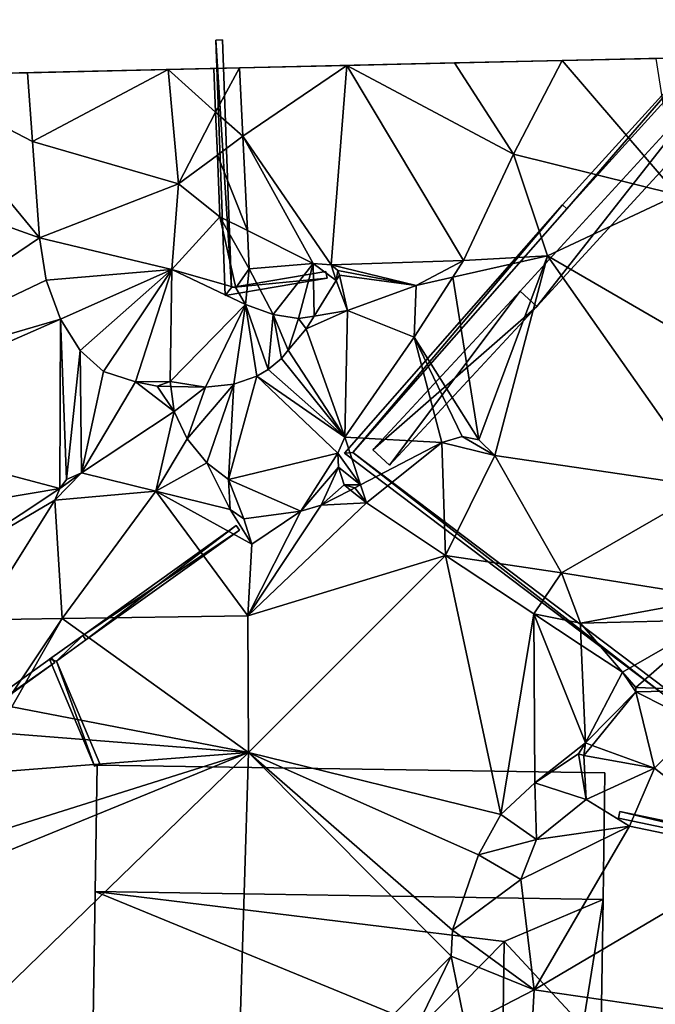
# Model space of a CAD drawing. Header units: inches. Extents: x 572839 to 573167, y 7035528 to 7035769.
# Tile 46 of 50: x 573030 to 573052, y 7035710 to 7035745. Entities that reach past the tile are written whole.
import ezdxf

# ---------------------------------------------------------------- set-up
doc = ezdxf.new("R2010")
doc.units = ezdxf.units.IN
doc.header["$MEASUREMENT"] = 0
for name, color, linetype in [('Bygning', 10, 'Continuous'), ('Objekter_Gjerde', 10, 'Continuous'), ('Objekter_Hekk', 10, 'Continuous'), ('Objekter_Mur', 10, 'Continuous'), ('Terreng_ortofoto', 10, 'Continuous')]:
    doc.layers.add(name, color=color, linetype=linetype)

msp = doc.modelspace()

# ---------------------------------------------------------------- linework, layer by layer
at = {"layer": 'Bygning', "color": 74, "true_color": 0x55aa00}
for points in [[(573032.37, 7035714.271, 47.87), (573032.44, 7035718.73, 45.35), (573032.44, 7035718.73, 42.671), (573032.37, 7035714.271, 42.646)], [(573050.26, 7035714, 47.87), (573050.32, 7035718.46, 45.35), (573032.44, 7035718.73, 45.35), (573032.37, 7035714.271, 47.87)], [(573050.26, 7035714, 47.87), (573050.32, 7035718.46, 45.35), (573032.44, 7035718.73, 45.35), (573032.37, 7035714.271, 47.87)], [(573032.44, 7035718.73, 45.35), (573050.32, 7035718.46, 45.35), (573050.32, 7035718.46, 41.328), (573032.44, 7035718.73, 42.671)], [(573050.32, 7035718.46, 45.35), (573050.26, 7035714, 47.87), (573050.26, 7035714, 40.959), (573050.32, 7035718.46, 41.328)], [(573032.3, 7035709.73, 45.35), (573032.37, 7035714.271, 47.87), (573032.37, 7035714.271, 42.646), (573032.3, 7035709.73, 42.555)], [(573050.26, 7035714, 47.87), (573050.19, 7035709.521, 45.35), (573050.19, 7035709.521, 40.814), (573050.26, 7035714, 40.959)], [(573043.87, 7035709.55, 45.35), (573043.79, 7035704.8, 45.35), (573046.67, 7035704.75, 47.07), (573046.78, 7035712.51, 47.07)], [(573043.87, 7035709.55, 45.35), (573043.79, 7035704.8, 45.35), (573046.67, 7035704.75, 47.07), (573046.78, 7035712.51, 47.07)], [(573046.67, 7035704.75, 47.07), (573049.48, 7035704.71, 45.35), (573049.55, 7035709.53, 45.35), (573046.78, 7035712.51, 47.07)], [(573046.67, 7035704.75, 47.07), (573049.48, 7035704.71, 45.35), (573049.55, 7035709.53, 45.35), (573046.78, 7035712.51, 47.07)]]:
    msp.add_3dface(points, dxfattribs=at)
at = {"layer": 'Terreng_ortofoto'}
for points in [[(573048.817, 7035743.554, 40.249), (573072.355, 7035744.092, 41.116), (573086.355, 7035744.412, 41.102)], [(573048.817, 7035743.554, 40.249), (573059.673, 7035743.802, 41.291), (573072.355, 7035744.092, 41.116)], [(573055.446, 7035743.705, 41.349), (573059.673, 7035743.802, 41.291), (573048.817, 7035743.554, 40.249)], [(573055.446, 7035743.705, 41.349), (573048.817, 7035743.554, 40.249), (573052.131, 7035743.629, 40.799)], [(573052.88, 7035738.823, 41), (573052.131, 7035743.629, 40.799), (573048.817, 7035743.554, 40.249)], [(573017.28, 7035742.833, 44), (573048.817, 7035743.554, 40.249), (572966.529, 7035741.673, 40.504)], [(573017.28, 7035742.833, 44), (573037.451, 7035743.294, 40.43), (573048.817, 7035743.554, 40.249)], [(573017.28, 7035742.833, 44), (573021.397, 7035742.927, 43), (573037.451, 7035743.294, 40.43)], [(573021.397, 7035742.927, 43), (573025.692, 7035743.025, 42.476), (573037.451, 7035743.294, 40.43)], [(573037.451, 7035743.294, 40.43), (573025.692, 7035743.025, 42.476), (573029.987, 7035743.123, 41.951)], [(573034.942, 7035743.236, 42), (573037.451, 7035743.294, 40.43), (573029.987, 7035743.123, 41.951)], [(573034.942, 7035743.236, 42), (573036.555, 7035743.273, 41), (573037.451, 7035743.294, 40.43)], [(573034.942, 7035743.236, 42), (573036.615, 7035741.739, 41), (573036.555, 7035743.273, 41)], [(573036.555, 7035743.273, 41), (573036.615, 7035741.739, 41), (573037.451, 7035743.294, 40.43)], [(573036.615, 7035741.739, 41), (573037.57, 7035740.885, 40.43), (573037.451, 7035743.294, 40.43)], [(573045.028, 7035743.467, 40.31), (573048.817, 7035743.554, 40.249), (573037.451, 7035743.294, 40.43)], [(573041.24, 7035743.38, 40.37), (573045.028, 7035743.467, 40.31), (573037.451, 7035743.294, 40.43)], [(573041.24, 7035743.38, 40.37), (573037.451, 7035743.294, 40.43), (573037.57, 7035740.885, 40.43)], [(573040.68, 7035736.351, 40.49), (573041.24, 7035743.38, 40.37), (573037.57, 7035740.885, 40.43)], [(573045.35, 7035736.51, 40.5), (573041.24, 7035743.38, 40.37), (573040.68, 7035736.351, 40.49)], [(573041.24, 7035743.38, 40.37), (573047.11, 7035740.26, 40.48), (573045.028, 7035743.467, 40.31)], [(573045.35, 7035736.51, 40.5), (573047.11, 7035740.26, 40.48), (573041.24, 7035743.38, 40.37)], [(573045.028, 7035743.467, 40.31), (573047.11, 7035740.26, 40.48), (573048.817, 7035743.554, 40.249)], [(573047.11, 7035740.26, 40.48), (573052.88, 7035738.823, 41), (573048.817, 7035743.554, 40.249)], [(573021.41, 7035740.522, 43), (573030.41, 7035737.311, 41.9), (573025.692, 7035743.025, 42.476)], [(573025.692, 7035743.025, 42.476), (573030.163, 7035740.704, 41.93), (573029.987, 7035743.123, 41.951)], [(573030.41, 7035737.311, 41.9), (573030.163, 7035740.704, 41.93), (573025.692, 7035743.025, 42.476)], [(573034.942, 7035743.236, 42), (573029.987, 7035743.123, 41.951), (573030.163, 7035740.704, 41.93)], [(573035.31, 7035739.212, 42), (573034.942, 7035743.236, 42), (573030.163, 7035740.704, 41.93)], [(573035.31, 7035739.212, 42), (573036.615, 7035741.739, 41), (573034.942, 7035743.236, 42)], [(573035.31, 7035739.212, 42), (573036.675, 7035740.222, 41), (573036.615, 7035741.739, 41)], [(573036.675, 7035740.222, 41), (573037.57, 7035740.885, 40.43), (573036.615, 7035741.739, 41)], [(573036.675, 7035740.222, 41), (573037.734, 7035737.563, 40.43), (573037.57, 7035740.885, 40.43)], [(573040.05, 7035736.4, 40.46), (573040.68, 7035736.351, 40.49), (573037.57, 7035740.885, 40.43)], [(573040.05, 7035736.4, 40.46), (573037.57, 7035740.885, 40.43), (573037.734, 7035737.563, 40.43)], [(573022.39, 7035731.882, 43), (573030.41, 7035737.311, 41.9), (573021.41, 7035740.522, 43)], [(573035.31, 7035739.212, 42), (573030.163, 7035740.704, 41.93), (573030.41, 7035737.311, 41.9)], [(573036.76, 7035738.052, 41), (573036.675, 7035740.222, 41), (573035.31, 7035739.212, 42)], [(573036.76, 7035738.052, 41), (573037.734, 7035737.563, 40.43), (573036.675, 7035740.222, 41)], [(573045.35, 7035736.51, 40.5), (573048.3, 7035736.672, 41), (573047.11, 7035740.26, 40.48)], [(573047.11, 7035740.26, 40.48), (573048.3, 7035736.672, 41), (573052.88, 7035738.823, 41)], [(573035.07, 7035736.192, 42), (573035.31, 7035739.212, 42), (573030.41, 7035737.311, 41.9)], [(573036.76, 7035738.052, 41), (573035.31, 7035739.212, 42), (573035.07, 7035736.192, 42)], [(573052.88, 7035738.823, 41), (573048.3, 7035736.672, 41), (573056.783, 7035731.749, 41.332)], [(573037.33, 7035735.542, 41), (573036.76, 7035738.052, 41), (573035.07, 7035736.192, 42)], [(573037.33, 7035735.542, 41), (573037.8, 7035736.22, 40.43), (573036.76, 7035738.052, 41)], [(573036.76, 7035738.052, 41), (573037.8, 7035736.22, 40.43), (573037.734, 7035737.563, 40.43)], [(573040.05, 7035736.4, 40.46), (573037.734, 7035737.563, 40.43), (573037.8, 7035736.22, 40.43)], [(573022.39, 7035731.882, 43), (573030.65, 7035735.811, 41.83), (573030.41, 7035737.311, 41.9)], [(573030.65, 7035735.811, 41.83), (573035.07, 7035736.192, 42), (573030.41, 7035737.311, 41.9)], [(573045.89, 7035730.192, 42), (573048.3, 7035736.672, 41), (573044.971, 7035735.923, 41)], [(573044.971, 7035735.923, 41), (573048.3, 7035736.672, 41), (573045.35, 7035736.51, 40.5)], [(573045.89, 7035730.192, 42), (573046.45, 7035729.642, 42), (573048.3, 7035736.672, 41)], [(573046.45, 7035729.642, 42), (573054.028, 7035728.517, 41.463), (573048.3, 7035736.672, 41)], [(573054.028, 7035728.517, 41.463), (573056.783, 7035731.749, 41.332), (573048.3, 7035736.672, 41)], [(573040.05, 7035736.4, 40.46), (573037.8, 7035736.22, 40.43), (573038.64, 7035734.602, 41)], [(573039.53, 7035734.462, 41), (573040.05, 7035736.4, 40.46), (573038.64, 7035734.602, 41)], [(573039.53, 7035734.462, 41), (573040.081, 7035734.551, 40.829), (573040.05, 7035736.4, 40.46)], [(573040.86, 7035735.8, 40.55), (573040.68, 7035736.351, 40.49), (573040.05, 7035736.4, 40.46)], [(573040.86, 7035735.8, 40.55), (573040.05, 7035736.4, 40.46), (573040.081, 7035734.551, 40.829)], [(573043.68, 7035735.632, 41), (573045.35, 7035736.51, 40.5), (573040.68, 7035736.351, 40.49)], [(573040.86, 7035735.8, 40.55), (573040.92, 7035736.16, 40.49), (573040.68, 7035736.351, 40.49)], [(573040.92, 7035736.16, 40.49), (573043.68, 7035735.632, 41), (573040.68, 7035736.351, 40.49)], [(573044.971, 7035735.923, 41), (573045.35, 7035736.51, 40.5), (573043.68, 7035735.632, 41)], [(573031.15, 7035734.44, 41.8), (573035.07, 7035736.192, 42), (573030.65, 7035735.811, 41.83)], [(573031.15, 7035734.44, 41.8), (573031.84, 7035733.34, 41.8), (573035.07, 7035736.192, 42)], [(573031.84, 7035733.34, 41.8), (573032.66, 7035732.601, 41.74), (573035.07, 7035736.192, 42)], [(573033.79, 7035732.23, 41.68), (573035.07, 7035736.192, 42), (573032.66, 7035732.601, 41.74)], [(573033.79, 7035732.23, 41.68), (573035.01, 7035732.242, 42), (573035.07, 7035736.192, 42)], [(573037.67, 7035734.962, 41), (573035.07, 7035736.192, 42), (573035.01, 7035732.242, 42)], [(573037.67, 7035734.962, 41), (573037.33, 7035735.542, 41), (573035.07, 7035736.192, 42)], [(573037.67, 7035734.962, 41), (573037.8, 7035736.22, 40.43), (573037.33, 7035735.542, 41)], [(573038.64, 7035734.602, 41), (573037.8, 7035736.22, 40.43), (573037.67, 7035734.962, 41)], [(573040.86, 7035735.8, 40.55), (573040.98, 7035735.99, 40.55), (573040.92, 7035736.16, 40.49)], [(573041.26, 7035734.742, 41), (573040.98, 7035735.99, 40.55), (573040.86, 7035735.8, 40.55)], [(573040.92, 7035736.16, 40.49), (573040.98, 7035735.99, 40.55), (573043.68, 7035735.632, 41)], [(573041.26, 7035734.742, 41), (573043.68, 7035735.632, 41), (573040.98, 7035735.99, 40.55)], [(573022.39, 7035731.882, 43), (573031.15, 7035734.44, 41.8), (573030.65, 7035735.811, 41.83)], [(573041.26, 7035734.742, 41), (573040.86, 7035735.8, 40.55), (573040.081, 7035734.551, 40.829)], [(573043.61, 7035733.811, 40.88), (573043.68, 7035735.632, 41), (573041.26, 7035734.742, 41)], [(573045.89, 7035730.192, 42), (573044.971, 7035735.923, 41), (573043.61, 7035733.811, 40.88)], [(573043.61, 7035733.811, 40.88), (573044.971, 7035735.923, 41), (573043.68, 7035735.632, 41)], [(573036.26, 7035732.05, 41.62), (573037.67, 7035734.962, 41), (573035.01, 7035732.242, 42)], [(573037.25, 7035732.15, 41.55), (573037.67, 7035734.962, 41), (573036.26, 7035732.05, 41.62)], [(573037.25, 7035732.15, 41.55), (573038.07, 7035732.43, 41.49), (573037.67, 7035734.962, 41)], [(573038.07, 7035732.43, 41.49), (573038.46, 7035732.67, 41.4), (573037.67, 7035734.962, 41)], [(573038.64, 7035734.602, 41), (573037.67, 7035734.962, 41), (573038.46, 7035732.67, 41.4)], [(573038.64, 7035734.602, 41), (573038.46, 7035732.67, 41.4), (573038.93, 7035733.05, 41.27)], [(573039.17, 7035733.351, 41.18), (573038.64, 7035734.602, 41), (573038.93, 7035733.05, 41.27)], [(573039.53, 7035734.462, 41), (573038.64, 7035734.602, 41), (573039.17, 7035733.351, 41.18)], [(573039.8, 7035734.101, 40.93), (573041.17, 7035730.28, 41.75), (573041.26, 7035734.742, 41)], [(573039.8, 7035734.101, 40.93), (573041.26, 7035734.742, 41), (573040.081, 7035734.551, 40.829)], [(573043.61, 7035733.811, 40.88), (573041.26, 7035734.742, 41), (573041.17, 7035730.28, 41.75)], [(573022.39, 7035731.882, 43), (573022.66, 7035730.722, 43), (573031.15, 7035734.44, 41.8)], [(573022.66, 7035730.722, 43), (573031.13, 7035728.48, 42.25), (573031.15, 7035734.44, 41.8)], [(573031.15, 7035734.44, 41.8), (573031.13, 7035728.48, 42.25), (573031.36, 7035728.79, 42.19)], [(573031.15, 7035734.44, 41.8), (573031.36, 7035728.79, 42.19), (573031.84, 7035733.34, 41.8)], [(573039.53, 7035734.462, 41), (573039.17, 7035733.351, 41.18), (573039.8, 7035734.101, 40.93)], [(573039.53, 7035734.462, 41), (573039.8, 7035734.101, 40.93), (573040.081, 7035734.551, 40.829)], [(573039.8, 7035734.101, 40.93), (573039.17, 7035733.351, 41.18), (573041.17, 7035730.28, 41.75)], [(573044.58, 7035730.092, 42), (573043.61, 7035733.811, 40.88), (573041.17, 7035730.28, 41.75)], [(573045.3, 7035730.312, 42), (573045.89, 7035730.192, 42), (573043.61, 7035733.811, 40.88)], [(573045.3, 7035730.312, 42), (573043.61, 7035733.811, 40.88), (573044.58, 7035730.092, 42)], [(573031.89, 7035729.03, 42.19), (573031.84, 7035733.34, 41.8), (573031.36, 7035728.79, 42.19)], [(573031.89, 7035729.03, 42.19), (573032.66, 7035732.601, 41.74), (573031.84, 7035733.34, 41.8)], [(573041.17, 7035730.28, 41.75), (573039.17, 7035733.351, 41.18), (573038.93, 7035733.05, 41.27)], [(573041.17, 7035730.28, 41.75), (573038.93, 7035733.05, 41.27), (573038.46, 7035732.67, 41.4)], [(573033.79, 7035732.23, 41.68), (573032.66, 7035732.601, 41.74), (573031.89, 7035729.03, 42.19)], [(573041.17, 7035730.28, 41.75), (573038.46, 7035732.67, 41.4), (573038.07, 7035732.43, 41.49)], [(573035.16, 7035731.182, 42), (573033.79, 7035732.23, 41.68), (573031.89, 7035729.03, 42.19)], [(573034.56, 7035732.08, 41.68), (573035.01, 7035732.242, 42), (573033.79, 7035732.23, 41.68)], [(573034.56, 7035732.08, 41.68), (573033.79, 7035732.23, 41.68), (573035.16, 7035731.182, 42)], [(573034.56, 7035732.08, 41.68), (573035.034, 7035732.072, 41.663), (573035.01, 7035732.242, 42)], [(573035.034, 7035732.072, 41.663), (573036.26, 7035732.05, 41.62), (573035.01, 7035732.242, 42)], [(573035.61, 7035730.222, 42), (573036.3, 7035729.382, 42), (573037.25, 7035732.15, 41.55)], [(573035.61, 7035730.222, 42), (573037.25, 7035732.15, 41.55), (573036.26, 7035732.05, 41.62)], [(573036.3, 7035729.382, 42), (573037.07, 7035728.792, 42), (573037.25, 7035732.15, 41.55)], [(573037.07, 7035728.792, 42), (573038.07, 7035732.43, 41.49), (573037.25, 7035732.15, 41.55)], [(573040.92, 7035729.72, 41.81), (573038.07, 7035732.43, 41.49), (573037.07, 7035728.792, 42)], [(573040.92, 7035729.72, 41.81), (573041.17, 7035730.28, 41.75), (573038.07, 7035732.43, 41.49)], [(573034.56, 7035732.08, 41.68), (573035.16, 7035731.182, 42), (573035.034, 7035732.072, 41.663)], [(573035.034, 7035732.072, 41.663), (573035.16, 7035731.182, 42), (573036.26, 7035732.05, 41.62)], [(573035.16, 7035731.182, 42), (573035.61, 7035730.222, 42), (573036.26, 7035732.05, 41.62)], [(573035.16, 7035731.182, 42), (573031.89, 7035729.03, 42.19), (573034.51, 7035728.38, 42.155)], [(573035.16, 7035731.182, 42), (573034.51, 7035728.38, 42.155), (573035.61, 7035730.222, 42)], [(573022.66, 7035730.722, 43), (573023.94, 7035727.262, 43), (573031.13, 7035728.48, 42.25)], [(573034.51, 7035728.38, 42.155), (573036.3, 7035729.382, 42), (573035.61, 7035730.222, 42)], [(573040.92, 7035729.72, 41.81), (573041.721, 7035728.605, 42), (573041.17, 7035730.28, 41.75)], [(573044.58, 7035730.092, 42), (573041.17, 7035730.28, 41.75), (573041.721, 7035728.605, 42)], [(573041.93, 7035727.97, 42.13), (573044.58, 7035730.092, 42), (573041.721, 7035728.605, 42)], [(573044.71, 7035726.11, 42.06), (573044.58, 7035730.092, 42), (573041.93, 7035727.97, 42.13)], [(573045.3, 7035730.312, 42), (573044.58, 7035730.092, 42), (573046.45, 7035729.642, 42)], [(573044.71, 7035726.11, 42.06), (573046.45, 7035729.642, 42), (573044.58, 7035730.092, 42)], [(573045.3, 7035730.312, 42), (573046.45, 7035729.642, 42), (573045.89, 7035730.192, 42)], [(573039.61, 7035727.672, 42), (573040.92, 7035729.72, 41.81), (573037.07, 7035728.792, 42)], [(573039.61, 7035727.672, 42), (573040.94, 7035729.23, 41.88), (573040.92, 7035729.72, 41.81)], [(573040.92, 7035729.72, 41.81), (573040.94, 7035729.23, 41.88), (573041.721, 7035728.605, 42)], [(573037.13, 7035727.73, 42.12), (573036.3, 7035729.382, 42), (573034.51, 7035728.38, 42.155)], [(573037.13, 7035727.73, 42.12), (573037.07, 7035728.792, 42), (573036.3, 7035729.382, 42)], [(573044.71, 7035726.11, 42.06), (573048.8, 7035725.502, 42), (573046.45, 7035729.642, 42)], [(573048.8, 7035725.502, 42), (573054.028, 7035728.517, 41.463), (573046.45, 7035729.642, 42)], [(573034.51, 7035728.38, 42.155), (573031.89, 7035729.03, 42.19), (573030.95, 7035728.061, 42.25)], [(573031.89, 7035729.03, 42.19), (573031.13, 7035728.48, 42.25), (573030.95, 7035728.061, 42.25)], [(573031.89, 7035729.03, 42.19), (573031.36, 7035728.79, 42.19), (573031.13, 7035728.48, 42.25)], [(573039.61, 7035727.672, 42), (573040.33, 7035727.882, 42), (573040.94, 7035729.23, 41.88)], [(573040.33, 7035727.882, 42), (573041.14, 7035728.601, 41.94), (573040.94, 7035729.23, 41.88)], [(573040.94, 7035729.23, 41.88), (573041.14, 7035728.601, 41.94), (573041.721, 7035728.605, 42)], [(573037.13, 7035727.73, 42.12), (573037.61, 7035727.41, 42.19), (573037.07, 7035728.792, 42)], [(573039.61, 7035727.672, 42), (573037.07, 7035728.792, 42), (573037.61, 7035727.41, 42.19)], [(573026.991, 7035725.744, 42.5), (573031.13, 7035728.48, 42.25), (573023.94, 7035727.262, 43)], [(573026.991, 7035725.744, 42.5), (573030.95, 7035728.061, 42.25), (573031.13, 7035728.48, 42.25)], [(573031.21, 7035723.89, 42.44), (573034.51, 7035728.38, 42.155), (573030.95, 7035728.061, 42.25)], [(573037.75, 7035723.99, 42.12), (573034.51, 7035728.38, 42.155), (573031.21, 7035723.89, 42.44)], [(573037.75, 7035723.99, 42.12), (573037.89, 7035726.51, 42.19), (573034.51, 7035728.38, 42.155)], [(573037.89, 7035726.51, 42.19), (573037.13, 7035727.73, 42.12), (573034.51, 7035728.38, 42.155)], [(573040.33, 7035727.882, 42), (573041.366, 7035728.421, 42), (573041.14, 7035728.601, 41.94)], [(573040.33, 7035727.882, 42), (573041.93, 7035727.97, 42.13), (573041.366, 7035728.421, 42)], [(573041.515, 7035728.498, 42), (573041.721, 7035728.605, 42), (573041.14, 7035728.601, 41.94)], [(573041.515, 7035728.498, 42), (573041.14, 7035728.601, 41.94), (573041.366, 7035728.421, 42)], [(573041.93, 7035727.97, 42.13), (573041.515, 7035728.498, 42), (573041.366, 7035728.421, 42)], [(573041.93, 7035727.97, 42.13), (573041.721, 7035728.605, 42), (573041.515, 7035728.498, 42)], [(573054.3, 7035724.622, 41), (573054.028, 7035728.517, 41.463), (573048.8, 7035725.502, 42)], [(573028.31, 7035723.851, 42.44), (573030.95, 7035728.061, 42.25), (573026.991, 7035725.744, 42.5)], [(573031.21, 7035723.89, 42.44), (573030.95, 7035728.061, 42.25), (573028.31, 7035723.851, 42.44)], [(573037.89, 7035726.51, 42.19), (573037.61, 7035727.41, 42.19), (573037.13, 7035727.73, 42.12)], [(573039.61, 7035727.672, 42), (573037.61, 7035727.41, 42.19), (573037.89, 7035726.51, 42.19)], [(573044.71, 7035726.11, 42.06), (573041.93, 7035727.97, 42.13), (573037.75, 7035723.99, 42.12)], [(573040.33, 7035727.882, 42), (573037.75, 7035723.99, 42.12), (573041.93, 7035727.97, 42.13)], [(573039.61, 7035727.672, 42), (573037.75, 7035723.99, 42.12), (573040.33, 7035727.882, 42)], [(573039.61, 7035727.672, 42), (573037.89, 7035726.51, 42.19), (573037.75, 7035723.99, 42.12)], [(573044.71, 7035726.11, 42.06), (573037.75, 7035723.99, 42.12), (573037.77, 7035719.17, 42.31)], [(573044.71, 7035726.11, 42.06), (573037.77, 7035719.17, 42.31), (573046.66, 7035716.992, 42)], [(573044.71, 7035726.11, 42.06), (573046.66, 7035716.992, 42), (573047.825, 7035724.055, 41.97)], [(573044.71, 7035726.11, 42.06), (573047.825, 7035724.055, 41.97), (573048.8, 7035725.502, 42)], [(573047.825, 7035724.055, 41.97), (573049.46, 7035723.732, 42), (573048.8, 7035725.502, 42)], [(573049.46, 7035723.732, 42), (573054.3, 7035724.622, 41), (573048.8, 7035725.502, 42)], [(573049.46, 7035723.732, 42), (573054.15, 7035723.842, 41), (573054.3, 7035724.622, 41)], [(573031.21, 7035723.89, 42.44), (573028.31, 7035723.851, 42.44), (573029.33, 7035721.083, 43)], [(573031.21, 7035723.89, 42.44), (573029.33, 7035721.083, 43), (573029.44, 7035720.782, 43)], [(573031.21, 7035723.89, 42.44), (573029.44, 7035720.782, 43), (573037.77, 7035719.17, 42.31)], [(573037.75, 7035723.99, 42.12), (573031.21, 7035723.89, 42.44), (573037.77, 7035719.17, 42.31)], [(573047.825, 7035724.055, 41.97), (573046.66, 7035716.992, 42), (573047.86, 7035718.102, 42)], [(573047.825, 7035724.055, 41.97), (573047.86, 7035718.102, 42), (573049.64, 7035719.512, 42)], [(573047.825, 7035724.055, 41.97), (573049.64, 7035719.512, 42), (573049.493, 7035722.954, 41.922)], [(573047.825, 7035724.055, 41.97), (573049.493, 7035722.954, 41.922), (573049.46, 7035723.732, 42)], [(573050.94, 7035722, 41.88), (573054.15, 7035723.842, 41), (573049.46, 7035723.732, 42)], [(573050.94, 7035722, 41.88), (573051.42, 7035721.46, 41.84), (573054.15, 7035723.842, 41)], [(573054.13, 7035721.372, 41), (573054.15, 7035723.842, 41), (573051.42, 7035721.46, 41.84)], [(573049.493, 7035722.954, 41.922), (573050.94, 7035722, 41.88), (573049.46, 7035723.732, 42)], [(573049.493, 7035722.954, 41.922), (573049.64, 7035719.512, 42), (573050.94, 7035722, 41.88)], [(573050.94, 7035722, 41.88), (573049.64, 7035719.512, 42), (573051.42, 7035721.311, 41.84)], [(573050.94, 7035722, 41.88), (573051.42, 7035721.311, 41.84), (573051.42, 7035721.46, 41.84)], [(573054.13, 7035721.372, 41), (573051.42, 7035721.46, 41.84), (573051.42, 7035721.311, 41.84)], [(573051.42, 7035721.311, 41.84), (573049.64, 7035719.512, 42), (573049.877, 7035719.425, 41.815)], [(573051.42, 7035721.311, 41.84), (573049.877, 7035719.425, 41.815), (573052.07, 7035718.622, 41)], [(573053.64, 7035720.182, 41), (573054.13, 7035721.372, 41), (573051.42, 7035721.311, 41.84)], [(573053.64, 7035720.182, 41), (573051.42, 7035721.311, 41.84), (573052.07, 7035718.622, 41)], [(573028.98, 7035719.872, 43), (573037.77, 7035719.17, 42.31), (573029.44, 7035720.782, 43)], [(573053.64, 7035720.182, 41), (573052.07, 7035718.622, 41), (573055.93, 7035715.59, 40.58)], [(573028.98, 7035719.872, 43), (573027.62, 7035718.392, 43), (573037.77, 7035719.17, 42.31)], [(573049.4, 7035719.132, 42), (573049.64, 7035719.512, 42), (573047.86, 7035718.102, 42)], [(573049.4, 7035719.132, 42), (573049.583, 7035719.065, 41.81), (573049.64, 7035719.512, 42)], [(573049.64, 7035719.512, 42), (573049.583, 7035719.065, 41.81), (573049.877, 7035719.425, 41.815)], [(573049.583, 7035719.065, 41.81), (573052.07, 7035718.622, 41), (573049.877, 7035719.425, 41.815)], [(573026.73, 7035708.452, 43), (573037.77, 7035719.17, 42.31), (573026.26, 7035714.462, 43)], [(573037.77, 7035719.17, 42.31), (573026.38, 7035715.592, 43), (573026.26, 7035714.462, 43)], [(573037.77, 7035719.17, 42.31), (573027.62, 7035718.392, 43), (573026.38, 7035715.592, 43)], [(573037.32, 7035704.302, 42), (573037.77, 7035719.17, 42.31), (573026.73, 7035708.452, 43)], [(573037.32, 7035704.302, 42), (573044.91, 7035712.002, 42), (573037.77, 7035719.17, 42.31)], [(573045.87, 7035715.573, 42), (573046.66, 7035716.992, 42), (573037.77, 7035719.17, 42.31)], [(573045.87, 7035715.573, 42), (573037.77, 7035719.17, 42.31), (573044.96, 7035712.912, 42)], [(573044.96, 7035712.912, 42), (573037.77, 7035719.17, 42.31), (573044.91, 7035712.002, 42)], [(573049.4, 7035719.132, 42), (573047.86, 7035718.102, 42), (573049.66, 7035717.512, 41)], [(573049.4, 7035719.132, 42), (573049.66, 7035717.512, 41), (573049.583, 7035719.065, 41.81)], [(573049.583, 7035719.065, 41.81), (573049.66, 7035717.512, 41), (573052.07, 7035718.622, 41)], [(573051.19, 7035716.576, 41.01), (573052.07, 7035718.622, 41), (573049.66, 7035717.512, 41)], [(573051.19, 7035716.576, 41.01), (573055.93, 7035715.59, 40.58), (573052.07, 7035718.622, 41)], [(573046.66, 7035716.992, 42), (573047.92, 7035716.112, 41), (573047.86, 7035718.102, 42)], [(573047.92, 7035716.112, 41), (573049.66, 7035717.512, 41), (573047.86, 7035718.102, 42)], [(573047.92, 7035716.112, 41), (573051.19, 7035716.576, 41.01), (573049.66, 7035717.512, 41)], [(573045.87, 7035715.573, 42), (573047.92, 7035716.112, 41), (573046.66, 7035716.992, 42)], [(573047.37, 7035714.702, 41), (573051.19, 7035716.576, 41.01), (573047.92, 7035716.112, 41)], [(573047.83, 7035710.812, 41), (573051.19, 7035716.576, 41.01), (573047.37, 7035714.702, 41)], [(573047.83, 7035710.812, 41), (573055.93, 7035715.59, 40.58), (573051.19, 7035716.576, 41.01)], [(573047.37, 7035714.702, 41), (573047.92, 7035716.112, 41), (573045.87, 7035715.573, 42)], [(573047.37, 7035714.702, 41), (573045.87, 7035715.573, 42), (573044.96, 7035712.912, 42)], [(573047.83, 7035710.812, 41), (573060.79, 7035708.932, 40), (573055.93, 7035715.59, 40.58)], [(573047.83, 7035710.812, 41), (573047.37, 7035714.702, 41), (573044.96, 7035712.912, 42)], [(573047.83, 7035710.812, 41), (573044.96, 7035712.912, 42), (573044.91, 7035712.002, 42)], [(573041.18, 7035704.323, 42), (573044.91, 7035712.002, 42), (573037.32, 7035704.302, 42)], [(573041.18, 7035704.323, 42), (573045.4, 7035709.552, 42), (573044.91, 7035712.002, 42)], [(573045.4, 7035709.552, 42), (573047.83, 7035710.812, 41), (573044.91, 7035712.002, 42)], [(573047.63, 7035707.242, 41), (573047.83, 7035710.812, 41), (573045.4, 7035709.552, 42)], [(573047.63, 7035707.242, 41), (573060.79, 7035708.932, 40), (573047.83, 7035710.812, 41)]]:
    msp.add_3dface(points, dxfattribs=at)

# ---------------------------------------------------------------- meshes
at = {"layer": 'Bygning', "color": 74, "true_color": 0x55aa00}
mesh = msp.add_polyface(dxfattribs=at)
corners = [(573032.3, 7035709.73, 45.35), (573043.87, 7035709.55, 45.35), (573032.37, 7035714.271, 47.87), (573046.78, 7035712.51, 47.07), (573050.26, 7035714, 47.87), (573049.55, 7035709.53, 45.35), (573050.19, 7035709.521, 45.35)]
mesh.append_faces([[corners[k] for k in face] for face in [(4, 3, 5), (1, 3, 2), (4, 5, 6), (2, 3, 4), (0, 1, 2)]])
mesh = msp.add_polyface(dxfattribs=at)
corners = [(573032.3, 7035709.73, 45.35), (573043.87, 7035709.55, 45.35), (573032.37, 7035714.271, 47.87), (573046.78, 7035712.51, 47.07), (573050.26, 7035714, 47.87), (573049.55, 7035709.53, 45.35), (573050.19, 7035709.521, 45.35)]
mesh.append_faces([[corners[k] for k in face] for face in [(4, 3, 5), (1, 3, 2), (4, 5, 6), (2, 3, 4), (0, 1, 2)]])
at = {"layer": 'Objekter_Gjerde', "color": 24, "true_color": 0xaa170d}
mesh = msp.add_polyface(dxfattribs=at)
corners = [(573052.53, 7035721.37, 42.86), (573052.53, 7035721.37, 41.496), (573041.446, 7035729.745, 41.836), (573041.446, 7035729.745, 42.73), (573041.154, 7035729.715, 41.825), (573052.41, 7035721.21, 41.521), (573048.835, 7035738.467, 40.808), (573054.54, 7035744.754, 40.983), (573048.985, 7035738.333, 40.836), (573054.688, 7035744.619, 41.043), (573048.985, 7035738.333, 41.98), (573054.688, 7035744.619, 41.603), (573054.54, 7035744.754, 41.603), (573048.835, 7035738.467, 41.98), (573041.154, 7035729.715, 42.73), (573052.41, 7035721.21, 42.86)]
mesh.append_faces([[corners[k] for k in face] for face in [(12, 11, 9), (12, 9, 7), (11, 10, 8), (11, 8, 9), (10, 3, 2), (10, 2, 8), (15, 14, 4), (15, 4, 5), (14, 13, 4), (13, 6, 4), (10, 13, 3), (11, 12, 10), (10, 12, 13), (13, 14, 3), (15, 0, 3), (14, 15, 3), (8, 6, 2), (9, 7, 8), (7, 6, 8), (6, 4, 2), (5, 1, 2), (4, 5, 2), (0, 15, 5), (0, 5, 1), (10, 13, 3), (11, 12, 10), (10, 12, 13), (13, 14, 3), (15, 0, 3), (14, 15, 3), (0, 15, 5), (0, 5, 1), (15, 14, 4), (15, 4, 5), (3, 0, 2), (0, 1, 2), (13, 12, 6), (12, 7, 6), (14, 13, 4), (13, 6, 4), (12, 11, 9), (12, 9, 7), (13, 12, 6), (12, 7, 6), (11, 10, 8), (11, 8, 9), (10, 3, 2), (10, 2, 8), (8, 6, 2), (9, 7, 8), (7, 6, 8), (6, 4, 2), (5, 1, 2), (4, 5, 2), (3, 0, 2), (0, 1, 2)]], dxfattribs={"color": 25})
mesh = msp.add_polyface(dxfattribs=at)
corners = [(573052.53, 7035721.37, 42.86), (573052.53, 7035721.37, 41.496), (573041.446, 7035729.745, 41.836), (573041.446, 7035729.745, 42.73), (573041.154, 7035729.715, 41.825), (573052.41, 7035721.21, 41.521), (573048.835, 7035738.467, 40.808), (573054.54, 7035744.754, 40.983), (573048.985, 7035738.333, 40.836), (573054.688, 7035744.619, 41.043), (573048.985, 7035738.333, 41.98), (573054.688, 7035744.619, 41.603), (573054.54, 7035744.754, 41.603), (573048.835, 7035738.467, 41.98), (573041.154, 7035729.715, 42.73), (573052.41, 7035721.21, 42.86)]
mesh.append_faces([[corners[k] for k in face] for face in [(12, 11, 9), (12, 9, 7), (11, 10, 8), (11, 8, 9), (10, 3, 2), (10, 2, 8), (15, 14, 4), (15, 4, 5), (14, 13, 4), (13, 6, 4), (10, 13, 3), (11, 12, 10), (10, 12, 13), (13, 14, 3), (15, 0, 3), (14, 15, 3), (8, 6, 2), (9, 7, 8), (7, 6, 8), (6, 4, 2), (5, 1, 2), (4, 5, 2), (0, 15, 5), (0, 5, 1), (10, 13, 3), (11, 12, 10), (10, 12, 13), (13, 14, 3), (15, 0, 3), (14, 15, 3), (0, 15, 5), (0, 5, 1), (15, 14, 4), (15, 4, 5), (3, 0, 2), (0, 1, 2), (13, 12, 6), (12, 7, 6), (14, 13, 4), (13, 6, 4), (12, 11, 9), (12, 9, 7), (13, 12, 6), (12, 7, 6), (11, 10, 8), (11, 8, 9), (10, 3, 2), (10, 2, 8), (8, 6, 2), (9, 7, 8), (7, 6, 8), (6, 4, 2), (5, 1, 2), (4, 5, 2), (3, 0, 2), (0, 1, 2)]])
mesh = msp.add_polyface(dxfattribs=at)
corners = [(573037.458, 7035727.009, 42.162), (573031.932, 7035723.301, 42.433), (573032.048, 7035723.139, 42.44), (573037.342, 7035727.171, 42.155), (573037.342, 7035727.171, 43.25), (573031.932, 7035723.301, 43.58), (573032.048, 7035723.139, 43.58), (573037.458, 7035727.009, 43.25)]
mesh.append_faces([[corners[k] for k in face] for face in [(7, 6, 2), (7, 2, 0), (6, 5, 2), (5, 1, 2), (0, 3, 1), (0, 1, 2), (5, 4, 1), (4, 3, 1), (4, 7, 0), (4, 0, 3), (7, 6, 2), (7, 2, 0), (6, 5, 2), (5, 1, 2), (5, 4, 1), (4, 3, 1), (4, 7, 0), (4, 0, 3), (7, 4, 6), (4, 5, 6), (7, 4, 6), (4, 5, 6), (0, 3, 1), (0, 1, 2)]], dxfattribs={"color": 25})
mesh = msp.add_polyface(dxfattribs=at)
corners = [(573037.458, 7035727.009, 42.162), (573031.932, 7035723.301, 42.433), (573032.048, 7035723.139, 42.44), (573037.342, 7035727.171, 42.155), (573037.342, 7035727.171, 43.25), (573031.932, 7035723.301, 43.58), (573032.048, 7035723.139, 43.58), (573037.458, 7035727.009, 43.25)]
mesh.append_faces([[corners[k] for k in face] for face in [(7, 6, 2), (7, 2, 0), (6, 5, 2), (5, 1, 2), (0, 3, 1), (0, 1, 2), (5, 4, 1), (4, 3, 1), (4, 7, 0), (4, 0, 3), (7, 6, 2), (7, 2, 0), (6, 5, 2), (5, 1, 2), (5, 4, 1), (4, 3, 1), (4, 7, 0), (4, 0, 3), (7, 4, 6), (4, 5, 6), (7, 4, 6), (4, 5, 6), (0, 3, 1), (0, 1, 2)]])
mesh = msp.add_polyface(dxfattribs=at)
corners = [(573032.348, 7035718.691, 42.676), (573032.532, 7035718.769, 42.666), (573031.013, 7035722.395, 42.642), (573030.767, 7035722.465, 42.662), (573031.932, 7035723.301, 42.433), (573032.048, 7035723.139, 42.44), (573032.348, 7035718.691, 43.98), (573032.532, 7035718.769, 43.98), (573031.013, 7035722.395, 43.64), (573030.767, 7035722.465, 43.64), (573031.932, 7035723.301, 43.58), (573032.048, 7035723.139, 43.58)]
mesh.append_faces([[corners[k] for k in face] for face in [(11, 8, 2), (11, 2, 5), (9, 10, 3), (10, 4, 3), (8, 11, 10), (8, 10, 9), (6, 8, 9), (6, 7, 8), (11, 8, 2), (11, 2, 5), (8, 7, 1), (8, 1, 2), (7, 6, 0), (7, 0, 1), (9, 10, 3), (10, 4, 3), (6, 9, 0), (9, 3, 0), (6, 9, 0), (9, 3, 0), (10, 11, 5), (10, 5, 4), (8, 7, 1), (8, 1, 2), (7, 6, 0), (7, 0, 1), (2, 5, 4), (2, 4, 3), (0, 2, 3), (0, 1, 2), (10, 11, 5), (10, 5, 4), (8, 11, 10), (8, 10, 9), (6, 8, 9), (6, 7, 8), (2, 5, 4), (2, 4, 3), (0, 2, 3), (0, 1, 2)]], dxfattribs={"color": 25})
mesh = msp.add_polyface(dxfattribs=at)
corners = [(573032.348, 7035718.691, 42.676), (573032.532, 7035718.769, 42.666), (573031.013, 7035722.395, 42.642), (573030.767, 7035722.465, 42.662), (573031.932, 7035723.301, 42.433), (573032.048, 7035723.139, 42.44), (573032.348, 7035718.691, 43.98), (573032.532, 7035718.769, 43.98), (573031.013, 7035722.395, 43.64), (573030.767, 7035722.465, 43.64), (573031.932, 7035723.301, 43.58), (573032.048, 7035723.139, 43.58)]
mesh.append_faces([[corners[k] for k in face] for face in [(11, 8, 2), (11, 2, 5), (9, 10, 3), (10, 4, 3), (8, 11, 10), (8, 10, 9), (6, 8, 9), (6, 7, 8), (11, 8, 2), (11, 2, 5), (8, 7, 1), (8, 1, 2), (7, 6, 0), (7, 0, 1), (9, 10, 3), (10, 4, 3), (6, 9, 0), (9, 3, 0), (6, 9, 0), (9, 3, 0), (10, 11, 5), (10, 5, 4), (8, 7, 1), (8, 1, 2), (7, 6, 0), (7, 0, 1), (2, 5, 4), (2, 4, 3), (0, 2, 3), (0, 1, 2), (10, 11, 5), (10, 5, 4), (8, 11, 10), (8, 10, 9), (6, 8, 9), (6, 7, 8), (2, 5, 4), (2, 4, 3), (0, 2, 3), (0, 1, 2)]])
mesh = msp.add_polyface(dxfattribs=at)
corners = [(573017.633, 7035713.012, 45.63), (573017.747, 7035712.848, 45.63), (573030.948, 7035722.349, 43.67), (573030.832, 7035722.511, 43.67), (573010.576, 7035708.057, 45.53), (573010.464, 7035708.223, 45.53), (573017.633, 7035713.012, 44.366), (573017.747, 7035712.848, 44.327), (573030.948, 7035722.349, 42.656), (573030.832, 7035722.511, 42.649), (573010.576, 7035708.057, 43.984), (573010.464, 7035708.223, 43.987)]
mesh.append_faces([[corners[k] for k in face] for face in [(0, 3, 6), (3, 9, 6), (11, 10, 6), (10, 7, 6), (8, 9, 6), (6, 7, 8), (5, 4, 0), (4, 1, 0), (2, 3, 0), (0, 1, 2), (3, 2, 8), (3, 8, 9), (2, 1, 7), (2, 7, 8), (4, 5, 11), (4, 11, 10), (2, 1, 7), (2, 7, 8), (1, 4, 7), (4, 10, 7), (4, 5, 11), (4, 11, 10), (5, 0, 6), (5, 6, 11), (1, 4, 7), (4, 10, 7), (0, 3, 6), (3, 9, 6), (5, 0, 6), (5, 6, 11), (3, 2, 8), (3, 8, 9), (11, 10, 6), (10, 7, 6), (8, 9, 6), (6, 7, 8), (5, 4, 0), (4, 1, 0), (2, 3, 0), (0, 1, 2)]], dxfattribs={"color": 25})
mesh = msp.add_polyface(dxfattribs=at)
corners = [(573017.633, 7035713.012, 45.63), (573017.747, 7035712.848, 45.63), (573030.948, 7035722.349, 43.67), (573030.832, 7035722.511, 43.67), (573010.576, 7035708.057, 45.53), (573010.464, 7035708.223, 45.53), (573017.633, 7035713.012, 44.366), (573017.747, 7035712.848, 44.327), (573030.948, 7035722.349, 42.656), (573030.832, 7035722.511, 42.649), (573010.576, 7035708.057, 43.984), (573010.464, 7035708.223, 43.987)]
mesh.append_faces([[corners[k] for k in face] for face in [(0, 3, 6), (3, 9, 6), (11, 10, 6), (10, 7, 6), (8, 9, 6), (6, 7, 8), (5, 4, 0), (4, 1, 0), (2, 3, 0), (0, 1, 2), (3, 2, 8), (3, 8, 9), (2, 1, 7), (2, 7, 8), (4, 5, 11), (4, 11, 10), (2, 1, 7), (2, 7, 8), (1, 4, 7), (4, 10, 7), (4, 5, 11), (4, 11, 10), (5, 0, 6), (5, 6, 11), (1, 4, 7), (4, 10, 7), (0, 3, 6), (3, 9, 6), (5, 0, 6), (5, 6, 11), (3, 2, 8), (3, 8, 9), (11, 10, 6), (10, 7, 6), (8, 9, 6), (6, 7, 8), (5, 4, 0), (4, 1, 0), (2, 3, 0), (0, 1, 2)]])
at = {"layer": 'Objekter_Hekk', "color": 24, "true_color": 0xaa170d}
mesh = msp.add_polyface(dxfattribs=at)
corners = [(573047.924, 7035734.889, 41.245), (573047.336, 7035735.431, 41.13), (573042.157, 7035729.842, 41.871), (573042.743, 7035729.298, 41.979), (573054.443, 7035743.178, 41.18), (573056.651, 7035744.461, 41.167), (573056.053, 7035744.992, 41.069), (573055.037, 7035742.642, 41.248), (573056.651, 7035744.461, 41.323), (573056.053, 7035744.992, 41.323), (573054.443, 7035743.178, 41.37), (573055.037, 7035742.642, 41.37), (573047.924, 7035734.889, 42), (573047.336, 7035735.431, 42), (573042.157, 7035729.842, 42.42), (573042.743, 7035729.298, 42.42)]
mesh.append_faces([[corners[k] for k in face] for face in [(14, 13, 2), (13, 1, 2), (13, 10, 1), (10, 4, 1), (0, 7, 4), (7, 5, 4), (4, 5, 6), (0, 4, 1), (2, 3, 0), (0, 1, 2), (10, 9, 4), (9, 6, 4), (9, 8, 5), (9, 5, 6), (8, 11, 7), (8, 7, 5), (12, 15, 3), (12, 3, 0), (11, 12, 0), (11, 0, 7), (12, 15, 3), (12, 3, 0), (15, 14, 3), (14, 2, 3), (14, 13, 2), (13, 1, 2), (13, 10, 1), (10, 4, 1), (10, 9, 4), (9, 6, 4), (9, 8, 5), (9, 5, 6), (8, 11, 7), (8, 7, 5), (11, 12, 0), (11, 0, 7), (15, 14, 3), (14, 2, 3), (10, 13, 12), (13, 15, 12), (13, 14, 15), (11, 10, 12), (11, 8, 10), (8, 9, 10), (10, 13, 12), (13, 15, 12), (13, 14, 15), (11, 10, 12), (11, 8, 10), (8, 9, 10), (0, 7, 4), (7, 5, 4), (4, 5, 6), (0, 4, 1), (2, 3, 0), (0, 1, 2)]], dxfattribs={"color": 84})
mesh = msp.add_polyface(dxfattribs=at)
corners = [(573047.924, 7035734.889, 41.245), (573047.336, 7035735.431, 41.13), (573042.157, 7035729.842, 41.871), (573042.743, 7035729.298, 41.979), (573054.443, 7035743.178, 41.18), (573056.651, 7035744.461, 41.167), (573056.053, 7035744.992, 41.069), (573055.037, 7035742.642, 41.248), (573056.651, 7035744.461, 41.323), (573056.053, 7035744.992, 41.323), (573054.443, 7035743.178, 41.37), (573055.037, 7035742.642, 41.37), (573047.924, 7035734.889, 42), (573047.336, 7035735.431, 42), (573042.157, 7035729.842, 42.42), (573042.743, 7035729.298, 42.42)]
mesh.append_faces([[corners[k] for k in face] for face in [(14, 13, 2), (13, 1, 2), (13, 10, 1), (10, 4, 1), (0, 7, 4), (7, 5, 4), (4, 5, 6), (0, 4, 1), (2, 3, 0), (0, 1, 2), (10, 9, 4), (9, 6, 4), (9, 8, 5), (9, 5, 6), (8, 11, 7), (8, 7, 5), (12, 15, 3), (12, 3, 0), (11, 12, 0), (11, 0, 7), (12, 15, 3), (12, 3, 0), (15, 14, 3), (14, 2, 3), (14, 13, 2), (13, 1, 2), (13, 10, 1), (10, 4, 1), (10, 9, 4), (9, 6, 4), (9, 8, 5), (9, 5, 6), (8, 11, 7), (8, 7, 5), (11, 12, 0), (11, 0, 7), (15, 14, 3), (14, 2, 3), (10, 13, 12), (13, 15, 12), (13, 14, 15), (11, 10, 12), (11, 8, 10), (8, 9, 10), (10, 13, 12), (13, 15, 12), (13, 14, 15), (11, 10, 12), (11, 8, 10), (8, 9, 10), (0, 7, 4), (7, 5, 4), (4, 5, 6), (0, 4, 1), (2, 3, 0), (0, 1, 2)]])
at = {"layer": 'Objekter_Mur', "color": 24, "true_color": 0xaa170d}
mesh = msp.add_polyface(dxfattribs=at)
corners = [(573040.54, 7035735.882, 40.49), (573040.5, 7035736.118, 40.454), (573037.175, 7035735.551, 40.83), (573036.945, 7035735.269, 40.83), (573036.622, 7035744.273, 40.877), (573036.862, 7035744.282, 40.775), (573040.54, 7035735.882, 40.54), (573040.5, 7035736.118, 40.54), (573037.175, 7035735.551, 40.88), (573036.945, 7035735.269, 40.88), (573036.622, 7035744.273, 40.927), (573036.862, 7035744.282, 40.927)]
mesh.append_faces([[corners[k] for k in face] for face in [(11, 8, 2), (11, 2, 5), (8, 7, 2), (7, 1, 2), (7, 6, 0), (7, 0, 1), (6, 9, 3), (6, 3, 0), (9, 10, 4), (9, 4, 3), (10, 11, 4), (11, 5, 4), (11, 8, 2), (11, 2, 5), (8, 7, 2), (7, 1, 2), (7, 6, 0), (7, 0, 1), (6, 9, 3), (6, 3, 0), (9, 10, 4), (9, 4, 3), (10, 11, 4), (11, 5, 4), (8, 11, 10), (8, 10, 9), (6, 8, 9), (6, 7, 8), (8, 11, 10), (8, 10, 9), (6, 8, 9), (6, 7, 8), (2, 5, 4), (2, 4, 3), (0, 2, 3), (0, 1, 2), (2, 5, 4), (2, 4, 3), (0, 2, 3), (0, 1, 2)]], dxfattribs={"color": 254})
mesh = msp.add_polyface(dxfattribs=at)
corners = [(573040.54, 7035735.882, 40.49), (573040.5, 7035736.118, 40.454), (573037.175, 7035735.551, 40.83), (573036.945, 7035735.269, 40.83), (573036.622, 7035744.273, 40.877), (573036.862, 7035744.282, 40.775), (573040.54, 7035735.882, 40.54), (573040.5, 7035736.118, 40.54), (573037.175, 7035735.551, 40.88), (573036.945, 7035735.269, 40.88), (573036.622, 7035744.273, 40.927), (573036.862, 7035744.282, 40.927)]
mesh.append_faces([[corners[k] for k in face] for face in [(11, 8, 2), (11, 2, 5), (8, 7, 2), (7, 1, 2), (7, 6, 0), (7, 0, 1), (6, 9, 3), (6, 3, 0), (9, 10, 4), (9, 4, 3), (10, 11, 4), (11, 5, 4), (11, 8, 2), (11, 2, 5), (8, 7, 2), (7, 1, 2), (7, 6, 0), (7, 0, 1), (6, 9, 3), (6, 3, 0), (9, 10, 4), (9, 4, 3), (10, 11, 4), (11, 5, 4), (8, 11, 10), (8, 10, 9), (6, 8, 9), (6, 7, 8), (8, 11, 10), (8, 10, 9), (6, 8, 9), (6, 7, 8), (2, 5, 4), (2, 4, 3), (0, 2, 3), (0, 1, 2), (2, 5, 4), (2, 4, 3), (0, 2, 3), (0, 1, 2)]])
mesh = msp.add_polyface(dxfattribs=at)
corners = [(573060.487, 7035714.387, 40.46), (573058.781, 7035715.196, 40.382), (573060.487, 7035714.387, 40.082), (573058.781, 7035715.196, 40.52), (573068.297, 7035708.426, 39.9), (573068.297, 7035708.426, 39.56), (573068.443, 7035708.616, 39.582), (573068.443, 7035708.616, 39.9), (573060.613, 7035714.593, 40.46), (573060.613, 7035714.593, 40.093), (573058.859, 7035715.426, 40.39), (573058.859, 7035715.426, 40.52), (573050.855, 7035717.097, 40.6), (573050.855, 7035717.097, 40.65), (573050.805, 7035716.863, 40.65), (573050.805, 7035716.863, 40.6)]
mesh.append_faces([[corners[k] for k in face] for face in [(14, 13, 12), (14, 12, 15), (0, 8, 3), (4, 7, 0), (7, 8, 0), (8, 11, 3), (13, 14, 3), (11, 13, 3), (0, 8, 3), (4, 7, 0), (7, 8, 0), (8, 11, 3), (13, 14, 3), (11, 13, 3), (2, 9, 1), (5, 6, 2), (6, 9, 2), (9, 10, 1), (12, 15, 1), (10, 12, 1), (2, 9, 1), (5, 6, 2), (6, 9, 2), (9, 10, 1), (12, 15, 1), (10, 12, 1), (11, 8, 10), (8, 9, 10), (3, 14, 15), (3, 15, 1), (4, 0, 2), (4, 2, 5), (8, 7, 9), (7, 6, 9), (13, 11, 12), (11, 10, 12), (7, 4, 6), (4, 5, 6), (0, 3, 1), (0, 1, 2), (3, 14, 15), (3, 15, 1), (8, 7, 9), (7, 6, 9), (14, 13, 12), (14, 12, 15), (13, 11, 12), (11, 10, 12), (11, 8, 10), (8, 9, 10), (7, 4, 6), (4, 5, 6), (4, 0, 2), (4, 2, 5), (0, 3, 1), (0, 1, 2)]], dxfattribs={"color": 254})
mesh = msp.add_polyface(dxfattribs=at)
corners = [(573060.487, 7035714.387, 40.46), (573058.781, 7035715.196, 40.382), (573060.487, 7035714.387, 40.082), (573058.781, 7035715.196, 40.52), (573068.297, 7035708.426, 39.9), (573068.297, 7035708.426, 39.56), (573068.443, 7035708.616, 39.582), (573068.443, 7035708.616, 39.9), (573060.613, 7035714.593, 40.46), (573060.613, 7035714.593, 40.093), (573058.859, 7035715.426, 40.39), (573058.859, 7035715.426, 40.52), (573050.855, 7035717.097, 40.6), (573050.855, 7035717.097, 40.65), (573050.805, 7035716.863, 40.65), (573050.805, 7035716.863, 40.6)]
mesh.append_faces([[corners[k] for k in face] for face in [(14, 13, 12), (14, 12, 15), (0, 8, 3), (4, 7, 0), (7, 8, 0), (8, 11, 3), (13, 14, 3), (11, 13, 3), (0, 8, 3), (4, 7, 0), (7, 8, 0), (8, 11, 3), (13, 14, 3), (11, 13, 3), (2, 9, 1), (5, 6, 2), (6, 9, 2), (9, 10, 1), (12, 15, 1), (10, 12, 1), (2, 9, 1), (5, 6, 2), (6, 9, 2), (9, 10, 1), (12, 15, 1), (10, 12, 1), (11, 8, 10), (8, 9, 10), (3, 14, 15), (3, 15, 1), (4, 0, 2), (4, 2, 5), (8, 7, 9), (7, 6, 9), (13, 11, 12), (11, 10, 12), (7, 4, 6), (4, 5, 6), (0, 3, 1), (0, 1, 2), (3, 14, 15), (3, 15, 1), (8, 7, 9), (7, 6, 9), (14, 13, 12), (14, 12, 15), (13, 11, 12), (11, 10, 12), (11, 8, 10), (8, 9, 10), (7, 4, 6), (4, 5, 6), (4, 0, 2), (4, 2, 5), (0, 3, 1), (0, 1, 2)]])

doc.saveas('drawing.dxf')
